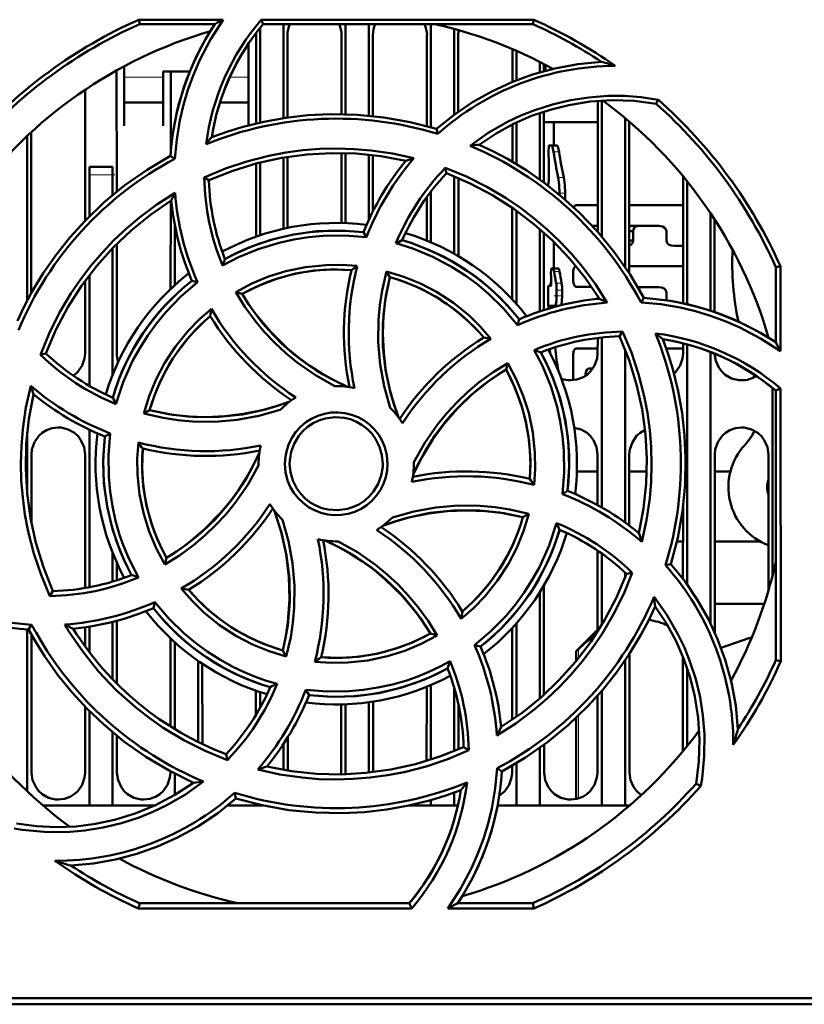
# Model space of a CAD drawing. Extents: x -1358 to 1757, y -1691 to 755.
# Tile 4 of 100: x -88 to -38, y -1556 to -1492. Entities that reach past the tile are written whole.
import ezdxf

# ---------------------------------------------------------------- set-up
doc = ezdxf.new("R2010")
doc.units = 0
doc.linetypes.add('DASHDOT', pattern=[18.5, 12, -3, 0.5, -3])

msp = doc.modelspace()

# ---------------------------------------------------------------- linework, layer by layer
at = {"color": 7, "lineweight": 50}
for p, q in [((-80.422, -1492.304), (-74.992, -1492.304)), ((-80.363, -1492.585), (-80.422, -1492.304)), ((-75.524, -1492.585), (-80.363, -1492.585)), ((-72.541, -1492.304), (-54.996, -1492.304)), ((-72.411, -1492.585), (-72.541, -1492.304)), ((-55.056, -1492.585), (-72.411, -1492.585)), ((-71.109, -1492.585), (-71.109, -1498.642)), ((-67.109, -1492.585), (-67.109, -1498.393)), ((-65.609, -1492.585), (-65.609, -1498.482)), ((-61.609, -1492.585), (-61.609, -1499.228)), ((-54.996, -1492.304), (-55.056, -1492.585)), ((-72.609, -1492.827), (-72.609, -1498.923)), ((-60.109, -1492.899), (-60.109, -1498.417)), ((-73.359, -1496.194), (-73.359, -1493.838)), ((-72.869, -1498.983), (-72.866, -1493.285)), ((-70.852, -1493.285), (-70.849, -1498.604)), ((-67.369, -1498.388), (-67.366, -1493.285)), ((-65.352, -1493.285), (-65.349, -1498.508)), ((-61.869, -1499.157), (-61.866, -1493.285)), ((-59.852, -1493.285), (-59.849, -1498.228)), ((-56.368, -1496.309), (-56.367, -1494.195)), ((-56.109, -1494.306), (-56.109, -1496.204)), ((-54.609, -1495.013), (-54.609, -1495.691)), ((-54.351, -1495.145), (-54.351, -1495.617)), ((-81.851, -1495.567), (-81.847, -1503.38)), ((-81.359, -1495.299), (-81.359, -1496.194)), ((-78.859, -1495.642), (-77.142, -1495.642)), ((-78.859, -1496.194), (-78.859, -1495.642)), ((-78.37, -1500.954), (-78.367, -1495.642)), ((-54.231, -1495.585), (-54.231, -1495.208)), ((-53.871, -1495.493), (-53.871, -1495.4)), ((-81.359, -1496.194), (-81.359, -1499.141)), ((-78.859, -1499.141), (-78.859, -1496.194)), ((-73.359, -1499.104), (-73.359, -1496.194)), ((-83.872, -1505.232), (-83.868, -1496.805)), ((-81.359, -1497.642), (-78.859, -1497.642)), ((-75.199, -1497.642), (-73.359, -1497.642)), ((-50.872, -1505.958), (-50.868, -1497.534)), ((-50.609, -1497.516), (-50.609, -1506.26)), ((-47.111, -1497.719), (-46.98, -1497.451)), ((-54.609, -1498.313), (-54.609, -1502.59)), ((-54.349, -1498.227), (-54.347, -1502.781)), ((-56.109, -1498.923), (-56.109, -1501.604)), ((-50.869, -1498.898), (-54.349, -1498.898)), ((-53.709, -1500.397), (-53.709, -1498.898)), ((-49.109, -1498.636), (-49.109, -1508.222)), ((-48.849, -1498.856), (-48.845, -1508.62)), ((-48.8, -1498.898), (-48.849, -1498.898)), ((-87.349, -1499.548), (-87.344, -1509.896)), ((-81.359, -1499.141), (-81.359, -1499.142)), ((-78.859, -1499.142), (-78.859, -1499.141)), ((-61.175, -1499.657), (-61.246, -1499.334)), ((-56.37, -1501.45), (-56.369, -1499.048)), ((-87.609, -1499.791), (-87.609, -1510.385)), ((-54.002, -1500.398), (-53.85, -1500.397)), ((-53.497, -1500.397), (-53.849, -1500.397)), ((-78.099, -1501.255), (-78.378, -1501.077)), ((-72.609, -1501.493), (-72.609, -1506.18)), ((-71.109, -1501.176), (-71.109, -1505.763)), ((-70.848, -1501.133), (-70.846, -1505.706)), ((-67.372, -1505.389), (-67.37, -1500.887)), ((-67.109, -1500.893), (-67.109, -1505.397)), ((-65.609, -1500.994), (-65.609, -1505.182)), ((-65.348, -1501.024), (-65.347, -1504.635)), ((-83.609, -1502.285), (-83.609, -1501.785)), ((-82.109, -1501.785), (-83.609, -1501.785)), ((-82.109, -1501.785), (-82.109, -1502.285)), ((-72.872, -1506.271), (-72.87, -1501.561)), ((-60.687, -1501.85), (-60.609, -1502.188)), ((-54.028, -1501.608), (-54.025, -1501.669)), ((-83.609, -1504.965), (-83.609, -1502.285)), ((-82.109, -1503.595), (-82.109, -1502.285)), ((-76.203, -1502.46), (-75.909, -1502.644)), ((-60.109, -1502.386), (-60.109, -1507.377)), ((-59.848, -1502.495), (-59.845, -1507.529)), ((-45.374, -1510.561), (-45.371, -1502.393)), ((-45.109, -1502.713), (-45.109, -1510.627)), ((-61.609, -1503.359), (-61.609, -1506.636)), ((-54.059, -1502.88), (-54.045, -1502.879)), ((-54.059, -1502.997), (-54.059, -1502.88)), ((-78.374, -1509.638), (-78.371, -1503.965)), ((-61.872, -1506.526), (-61.871, -1503.71)), ((-53.332, -1503.461), (-53.332, -1503.578)), ((-52.973, -1503.461), (-52.973, -1503.883)), ((-56.374, -1510.313), (-56.371, -1504.408)), ((-56.109, -1504.592), (-56.109, -1510.605)), ((-50.871, -1504.239), (-52.253, -1504.239)), ((-45.371, -1504.239), (-48.847, -1504.239)), ((-43.609, -1504.755), (-43.609, -1511.034)), ((-43.346, -1505.155), (-43.344, -1511.123)), ((-78.109, -1509.392), (-78.109, -1505.49)), ((-54.609, -1505.773), (-54.609, -1511.086)), ((-50.872, -1505.565), (-51.23, -1505.565)), ((-48.847, -1505.913), (-48.592, -1505.913)), ((-46.928, -1505.565), (-48.639, -1505.565)), ((-48.592, -1506.513), (-48.592, -1505.913)), ((-46.454, -1505.913), (-46.454, -1506.513)), ((-65.765, -1506.311), (-65.955, -1505.989)), ((-54.346, -1506.005), (-54.344, -1510.999)), ((-48.846, -1506.513), (-48.592, -1506.513)), ((-82.109, -1515.15), (-82.109, -1507.005)), ((-81.846, -1506.736), (-81.842, -1513.785)), ((-53.709, -1508.33), (-53.709, -1506.601)), ((-45.373, -1506.862), (-45.957, -1506.862)), ((-53.748, -1508.33), (-53.848, -1508.33)), ((-53.394, -1508.33), (-53.748, -1508.33)), ((-53.724, -1508.266), (-53.736, -1508.33)), ((-53.724, -1508.266), (-53.709, -1508.205)), ((-45.373, -1508.164), (-48.845, -1508.164)), ((-39.409, -1508.232), (-39.113, -1508.169)), ((-39.409, -1513.071), (-39.409, -1508.232)), ((-39.113, -1508.169), (-39.108, -1513.641)), ((-83.876, -1513.785), (-83.874, -1509.107)), ((-83.609, -1515.873), (-83.609, -1508.753)), ((-76.637, -1509.207), (-77.002, -1509.112)), ((-64.476, -1508.504), (-64.265, -1508.87)), ((-53.874, -1508.874), (-53.871, -1508.901)), ((-52.446, -1508.515), (-52.446, -1509.15)), ((-53.895, -1509.446), (-54.059, -1509.446)), ((-54.059, -1510.721), (-54.059, -1509.446)), ((-53.518, -1509.71), (-53.518, -1510.084)), ((-53.162, -1510.084), (-53.162, -1509.71)), ((-51.264, -1509.502), (-52.253, -1509.502)), ((-46.928, -1509.511), (-48.295, -1509.511)), ((-74.18, -1509.844), (-73.77, -1509.953)), ((-50.874, -1510.275), (-50.874, -1510.088)), ((-48.084, -1510.504), (-47.9, -1510.216)), ((-46.454, -1509.856), (-46.454, -1510.369)), ((-53.632, -1510.721), (-54.059, -1510.721)), ((-54.033, -1510.721), (-54.042, -1510.906)), ((-53.709, -1510.81), (-53.709, -1510.721)), ((-53.374, -1510.721), (-53.632, -1510.721)), ((-56.03, -1511.96), (-55.935, -1511.592)), ((-50.876, -1513.785), (-50.875, -1512.79)), ((-50.609, -1512.76), (-50.609, -1523.704)), ((-49.468, -1512.686), (-49.278, -1512.382)), ((-39.875, -1512.773), (-39.875, -1512.745)), ((-53.962, -1513.507), (-53.929, -1513.79)), ((-50.876, -1513.479), (-52.253, -1513.479)), ((-49.109, -1513.534), (-49.109, -1524.669)), ((-45.376, -1513.479), (-46.463, -1513.479)), ((-45.376, -1513.785), (-45.375, -1513.132)), ((-45.109, -1513.204), (-45.109, -1528.665)), ((-86.757, -1513.866), (-86.406, -1513.786)), ((-52.446, -1513.829), (-52.446, -1515.511)), ((-43.609, -1513.7), (-43.609, -1531.167)), ((-56.777, -1514.825), (-56.666, -1514.408)), ((-51.186, -1514.763), (-51.414, -1514.763)), ((-51.654, -1515.11), (-51.489, -1515.11)), ((-51.654, -1515.11), (-51.654, -1515.234)), ((-39.609, -1516.019), (-39.609, -1528.054)), ((-39.409, -1516.183), (-39.106, -1516.043)), ((-39.106, -1516.043), (-39.09, -1533.607)), ((-39.409, -1533.539), (-39.409, -1516.183)), ((-80.1, -1517.659), (-79.725, -1517.441)), ((-87.609, -1518.872), (-87.609, -1522.883)), ((-83.609, -1528.837), (-83.609, -1518.694)), ((-82.269, -1518.934), (-82.605, -1519.132)), ((-87.339, -1520.285), (-87.337, -1524.729)), ((-83.883, -1528.886), (-83.879, -1520.285)), ((-50.88, -1523.552), (-50.879, -1520.285)), ((-48.839, -1520.285), (-48.837, -1524.869)), ((-43.339, -1520.285), (-43.334, -1531.755)), ((-39.883, -1529.052), (-39.879, -1520.285)), ((-72.709, -1520.885), (-72.708, -1520.993)), ((-62.709, -1520.885), (-62.71, -1520.778)), ((-50.879, -1521.398), (-52.218, -1521.398)), ((-47.714, -1521.398), (-48.839, -1521.398)), ((-42.332, -1521.398), (-43.339, -1521.398)), ((-53.15, -1522.839), (-52.812, -1522.639)), ((-52.217, -1522.89), (-52.326, -1522.781)), ((-45.382, -1528.296), (-45.38, -1523.671)), ((-55.309, -1524.108), (-55.693, -1524.33)), ((-45.381, -1525.898), (-45.774, -1525.898)), ((-40.396, -1525.898), (-43.337, -1525.898)), ((-82.109, -1528.474), (-82.109, -1526.621)), ((-50.884, -1531.701), (-50.882, -1526.48)), ((-50.609, -1526.67), (-50.609, -1531.261)), ((-81.836, -1527.264), (-81.836, -1528.39)), ((-78.756, -1527.378), (-78.641, -1526.946)), ((-46.509, -1527.426), (-46.158, -1527.348)), ((-49.109, -1527.894), (-49.109, -1528.236)), ((-48.646, -1527.901), (-49.012, -1527.985)), ((-54.335, -1528.721), (-54.332, -1535.756)), ((-86.15, -1529.404), (-85.95, -1529.085)), ((-54.609, -1529.17), (-54.609, -1536)), ((-79.483, -1530.179), (-79.385, -1529.791)), ((-40.145, -1529.898), (-43.335, -1529.898)), ((-87.518, -1531.554), (-87.323, -1531.248)), ((-82.109, -1534.763), (-82.109, -1531.066)), ((-81.834, -1530.995), (-81.833, -1535.044)), ((-56.109, -1531.166), (-56.109, -1537.178)), ((-87.609, -1531.548), (-87.609, -1541.98)), ((-87.334, -1531.89), (-87.33, -1540.785)), ((-83.884, -1532.647), (-83.884, -1531.415)), ((-83.609, -1533.016), (-83.609, -1531.373)), ((-61.209, -1531.936), (-61.648, -1531.817)), ((-56.387, -1537.372), (-56.384, -1531.468)), ((-52.269, -1532.958), (-50.884, -1531.573)), ((-78.387, -1537.796), (-78.384, -1532.124)), ((-78.109, -1537.968), (-78.109, -1532.379)), ((-58.806, -1532.56), (-58.415, -1532.659)), ((-71.153, -1532.901), (-70.926, -1533.297)), ((-52.269, -1532.958), (-52.117, -1532.816)), ((-52.269, -1532.958), (-52.269, -1533.597)), ((-48.833, -1533.135), (-48.83, -1540.785)), ((-76.609, -1533.576), (-76.609, -1538.795)), ((-76.333, -1533.765), (-76.331, -1538.93)), ((-49.109, -1533.549), (-49.109, -1542.885)), ((-45.388, -1539.399), (-45.385, -1533.317)), ((-39.09, -1533.607), (-39.409, -1533.539)), ((-45.109, -1534.067), (-45.109, -1539.058)), ((-72.886, -1537.064), (-72.886, -1535.496)), ((-72.609, -1535.591), (-72.609, -1536.586)), ((-69.671, -1535.433), (-69.463, -1535.782)), ((-61.888, -1540.021), (-61.886, -1535.25)), ((-61.609, -1535.135), (-61.609, -1539.934)), ((-60.109, -1535.322), (-60.109, -1539.385)), ((-50.609, -1535.509), (-50.609, -1542.885)), ((-65.609, -1536.243), (-65.609, -1540.775)), ((-65.332, -1536.202), (-65.33, -1540.744)), ((-50.888, -1540.785), (-50.886, -1535.826)), ((-83.888, -1540.785), (-83.886, -1536.525)), ((-83.609, -1542.885), (-83.609, -1536.806)), ((-67.388, -1540.785), (-67.386, -1536.382)), ((-67.109, -1536.374), (-67.109, -1540.877)), ((-59.832, -1536.415), (-59.831, -1539.268)), ((-52.269, -1537.252), (-52.269, -1542.472)), ((-82.109, -1542.885), (-82.109, -1538.174)), ((-81.831, -1538.402), (-81.83, -1540.785)), ((-70.831, -1538.494), (-70.83, -1540.641)), ((-71.109, -1538.929), (-71.109, -1540.595)), ((-59.181, -1539.333), (-59.51, -1539.126)), ((-54.609, -1539.181), (-54.609, -1542.885)), ((-54.331, -1538.979), (-54.33, -1540.785)), ((-74.721, -1539.961), (-74.808, -1539.582)), ((-56.109, -1540.165), (-56.109, -1542.885)), ((-78.388, -1540.785), (-78.388, -1540.69)), ((-67.392, -1540.884), (-67.388, -1540.785)), ((-57.354, -1540.494), (-57.04, -1540.695)), ((-56.388, -1540.785), (-56.388, -1540.33)), ((-78.109, -1542.212), (-78.109, -1540.838)), ((-74.172, -1542.437), (-74.253, -1542.071)), ((-60.109, -1542.063), (-60.109, -1542.885)), ((-44.542, -1541.484), (-44.237, -1541.632)), ((-74.193, -1542.455), (-74.149, -1542.444)), ((-61.609, -1542.544), (-61.609, -1542.885)), ((-83.609, -1542.885), (-86.604, -1542.885)), ((-82.109, -1542.885), (-83.609, -1542.885)), ((-79.389, -1542.885), (-82.109, -1542.885)), ((-72.609, -1542.885), (-74.704, -1542.885)), ((-72.609, -1542.846), (-72.609, -1542.885)), ((-72.431, -1542.885), (-72.609, -1542.885)), ((-61.609, -1542.885), (-62.983, -1542.885)), ((-60.109, -1542.885), (-61.609, -1542.885)), ((-59.878, -1542.885), (-60.109, -1542.885)), ((-56.109, -1542.885), (-57.323, -1542.885)), ((-54.609, -1542.885), (-56.109, -1542.885)), ((-50.609, -1542.885), (-54.609, -1542.885)), ((-49.109, -1542.885), (-50.609, -1542.885)), ((-48.815, -1542.885), (-49.109, -1542.885)), ((-80.434, -1549.519), (-80.363, -1549.185)), ((-62.852, -1549.519), (-80.434, -1549.519)), ((-80.363, -1549.185), (-63.007, -1549.185)), ((-63.007, -1549.185), (-62.852, -1549.519)), ((-54.985, -1549.519), (-60.528, -1549.519)), ((-59.894, -1549.185), (-55.056, -1549.185)), ((-55.056, -1549.185), (-54.985, -1549.519)), ((-139.506, -1555.285), (-19.912, -1555.285)), ((103.268, -1555.685), (-149.686, -1555.685))]:
    msp.add_line(p, q, dxfattribs=at)
at = {"color": 7, "lineweight": 18}
for p, q in [((-78.859, -1496.012), (-81.359, -1496.012)), ((-73.359, -1496.012), (-74.568, -1496.012)), ((-53.361, -1500.811), (-53.715, -1500.811)), ((-83.609, -1502.285), (-82.109, -1502.285)), ((-53.063, -1502.46), (-53.421, -1502.46)), ((-52.973, -1503.461), (-53.332, -1503.461)), ((-53.709, -1508.266), (-53.724, -1508.266)), ((-53.325, -1508.517), (-53.68, -1508.517)), ((-53.197, -1509.259), (-53.553, -1509.259)), ((-53.162, -1509.71), (-53.518, -1509.71)), ((-53.162, -1510.084), (-53.518, -1510.084)), ((-52.117, -1532.816), (-52.117, -1533.41)), ((-52.117, -1537.107), (-52.117, -1542.435))]:
    msp.add_line(p, q, dxfattribs=at)
at = {"color": 7, "linetype": 'DASHDOT', "lineweight": 18, "ltscale": 0.001217}
msp.add_line((-53.998, -1501.107), (-54.046, -1501.107), dxfattribs=at)
at = {"color": 7, "linetype": 'DASHDOT', "lineweight": 18, "ltscale": 0.045015}
msp.add_line((-81.959, -1502.285), (-83.76, -1502.285), dxfattribs=at)
at = {"color": 7, "linetype": 'DASHDOT', "lineweight": 18, "ltscale": 0.000945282}
msp.add_line((-54.048, -1502.171), (-54.01, -1502.171), dxfattribs=at)
at = {"color": 7, "linetype": 'DASHDOT', "lineweight": 18, "ltscale": 0.014123}
msp.add_line((-52.904, -1503.463), (-53.469, -1503.463), dxfattribs=at)
at = {"color": 7, "linetype": 'DASHDOT', "lineweight": 18, "ltscale": 0.001138}
msp.add_line((-53.844, -1508.649), (-53.89, -1508.649), dxfattribs=at)
at = {"color": 7, "linetype": 'DASHDOT', "lineweight": 18, "ltscale": 0.001073}
msp.add_line((-53.898, -1509.127), (-53.856, -1509.127), dxfattribs=at)
at = {"color": 7, "linetype": 'DASHDOT', "lineweight": 18, "ltscale": 0.01175}
msp.add_line((-53.123, -1509.71), (-53.593, -1509.71), dxfattribs=at)
at = {"color": 7, "linetype": 'DASHDOT', "lineweight": 18, "ltscale": 0.014227}
msp.add_line((-53.11, -1510.084), (-53.68, -1510.084), dxfattribs=at)
at = {"color": 7, "lineweight": 50}
for points in [[(-74.992, -1492.304), (-75.809, -1493.581), (-76.508, -1494.923), (-76.912, -1495.861), (-77.261, -1496.823), (-77.55, -1497.794), (-77.781, -1498.778), (-77.985, -1500.009), (-78.099, -1501.255)], [(-61.246, -1499.334), (-60.116, -1498.422), (-58.931, -1497.617), (-57.695, -1496.919), (-56.408, -1496.325), (-55.074, -1495.834), (-53.63, -1495.435), (-52.146, -1495.162), (-50.628, -1495.016)], [(-59.088, -1500.417), (-57.919, -1499.594), (-56.685, -1498.889), (-55.816, -1498.479), (-54.922, -1498.123), (-53.783, -1497.759), (-52.62, -1497.485), (-51.438, -1497.303), (-50.247, -1497.214), (-49.156, -1497.214), (-48.067, -1497.294), (-46.98, -1497.452)], [(-47.111, -1497.719), (-48.536, -1497.536), (-49.952, -1497.49), (-51.351, -1497.58), (-52.727, -1497.799), (-53.942, -1498.101), (-55.127, -1498.502), (-56.285, -1499.007), (-57.421, -1499.625), (-58.515, -1500.35)], [(-61.246, -1499.334), (-62.945, -1498.895), (-64.656, -1498.592), (-66.373, -1498.424), (-68.092, -1498.389), (-69.53, -1498.459), (-70.959, -1498.62), (-72.38, -1498.873), (-73.793, -1499.222), (-74.765, -1499.52), (-75.729, -1499.864)], [(-76.205, -1502.46), (-74.848, -1501.892), (-73.461, -1501.426), (-72.047, -1501.064), (-70.962, -1500.859), (-69.866, -1500.713), (-68.758, -1500.625), (-67.648, -1500.597), (-66.553, -1500.628), (-65.463, -1500.719), (-64.084, -1500.921), (-62.715, -1501.22)], [(-47.9, -1510.216), (-48.79, -1508.704), (-49.786, -1507.28), (-50.881, -1505.948), (-52.072, -1504.708), (-53.138, -1503.74), (-54.263, -1502.844), (-55.446, -1502.018), (-56.692, -1501.266), (-57.59, -1500.789), (-58.515, -1500.35)], [(-54.002, -1500.398), (-54.005, -1500.4), (-54.006, -1500.402), (-54.01, -1500.411), (-54.023, -1500.509), (-54.033, -1500.757), (-54.028, -1501.608)], [(-53.715, -1500.811), (-53.785, -1500.492), (-53.824, -1500.413), (-53.841, -1500.399), (-53.85, -1500.397)], [(-53.361, -1500.811), (-53.432, -1500.493), (-53.471, -1500.413), (-53.489, -1500.399), (-53.497, -1500.397)], [(-78.378, -1501.076), (-79.89, -1501.967), (-81.314, -1502.962), (-82.647, -1504.058), (-83.887, -1505.248), (-84.854, -1506.315), (-85.751, -1507.439), (-86.576, -1508.623), (-87.328, -1509.868), (-87.805, -1510.767), (-88.244, -1511.691)], [(-75.91, -1502.644), (-74.373, -1502.027), (-72.808, -1501.544), (-71.219, -1501.195), (-69.611, -1500.976), (-68.024, -1500.887), (-66.429, -1500.925), (-64.832, -1501.092), (-63.238, -1501.392)], [(-60.687, -1501.849), (-59.326, -1502.406), (-58.016, -1503.057), (-56.76, -1503.8), (-55.846, -1504.422), (-54.967, -1505.094), (-54.121, -1505.814), (-53.316, -1506.578), (-52.564, -1507.373), (-51.857, -1508.208), (-51.019, -1509.333), (-50.257, -1510.52)], [(-54.025, -1501.669), (-54.022, -1502.582), (-54.04, -1502.862), (-54.043, -1502.877), (-54.044, -1502.879), (-54.045, -1502.879)], [(-60.61, -1502.188), (-59.087, -1502.838), (-57.639, -1503.604), (-56.268, -1504.48), (-54.976, -1505.462), (-53.791, -1506.522), (-52.69, -1507.676), (-51.679, -1508.924), (-50.763, -1510.263)], [(-53.332, -1503.461), (-53.355, -1502.93), (-53.421, -1502.46)], [(-52.973, -1503.461), (-52.996, -1502.93), (-53.063, -1502.46)], [(-86.758, -1513.867), (-86.199, -1512.505), (-85.547, -1511.194), (-84.802, -1509.938), (-84.18, -1509.026), (-83.509, -1508.149), (-82.787, -1507.303), (-82.022, -1506.498), (-81.225, -1505.746), (-80.389, -1505.039), (-79.266, -1504.204), (-78.08, -1503.445)], [(-86.407, -1513.786), (-85.756, -1512.263), (-84.991, -1510.815), (-84.115, -1509.445), (-83.132, -1508.153), (-82.073, -1506.967), (-80.919, -1505.866), (-79.67, -1504.855), (-78.331, -1503.94)], [(-52.253, -1504.239), (-52.301, -1504.25), (-52.386, -1504.332), (-52.412, -1504.386)], [(-65.955, -1505.989), (-67.475, -1505.882), (-68.982, -1505.926), (-70.467, -1506.124), (-71.923, -1506.475), (-73.343, -1506.977), (-74.117, -1507.321), (-74.876, -1507.709)], [(-48.592, -1505.913), (-48.564, -1505.782), (-48.498, -1505.682), (-48.41, -1505.615), (-48.213, -1505.565)], [(-46.928, -1505.565), (-46.692, -1505.613), (-46.535, -1505.72), (-46.478, -1505.808), (-46.454, -1505.913)], [(-65.765, -1506.311), (-67.162, -1506.195), (-68.56, -1506.215), (-69.505, -1506.304), (-70.447, -1506.453), (-71.388, -1506.661), (-72.728, -1507.07), (-74.012, -1507.601), (-75.025, -1508.131)], [(-46.454, -1506.513), (-46.43, -1506.62), (-46.37, -1506.708), (-46.264, -1506.789), (-46.143, -1506.837), (-45.957, -1506.862)], [(-56.03, -1511.96), (-56.932, -1510.893), (-57.931, -1509.919), (-58.662, -1509.313), (-59.433, -1508.752), (-60.245, -1508.233), (-61.483, -1507.572), (-62.769, -1507.037), (-63.862, -1506.693)], [(-74.18, -1509.844), (-73.138, -1509.294), (-72.062, -1508.844), (-70.954, -1508.497), (-69.682, -1508.231), (-68.389, -1508.099), (-67.376, -1508.088), (-66.359, -1508.159)], [(-66.73, -1508.424), (-67.945, -1508.384), (-69.147, -1508.459), (-70.329, -1508.651), (-71.487, -1508.96), (-72.614, -1509.384), (-73.77, -1509.953)], [(-53.848, -1508.33), (-53.851, -1508.331), (-53.853, -1508.332), (-53.856, -1508.338), (-53.862, -1508.352), (-53.87, -1508.397), (-53.884, -1508.631), (-53.874, -1508.874)], [(-53.68, -1508.517), (-53.714, -1508.373), (-53.734, -1508.337), (-53.743, -1508.331), (-53.748, -1508.33)], [(-53.325, -1508.517), (-53.36, -1508.373), (-53.38, -1508.337), (-53.389, -1508.331), (-53.394, -1508.33)], [(-52.273, -1508.166), (-52.324, -1508.188), (-52.408, -1508.304), (-52.446, -1508.515)], [(-64.245, -1517.279), (-64.63, -1515.899), (-64.881, -1514.495), (-65, -1513.065), (-64.984, -1511.629), (-64.899, -1510.677), (-64.755, -1509.732), (-64.476, -1508.504)], [(-64.265, -1508.869), (-64.562, -1510.364), (-64.709, -1511.864), (-64.701, -1513.362), (-64.536, -1514.851), (-64.217, -1516.323), (-63.981, -1517.113), (-63.702, -1517.894)], [(-64.264, -1508.87), (-64.515, -1510.085), (-64.661, -1511.302), (-64.707, -1512.516), (-64.656, -1513.72), (-64.508, -1514.923), (-64.262, -1516.12), (-64.011, -1517.014), (-63.702, -1517.894)], [(-64.476, -1508.504), (-63.353, -1508.848), (-62.277, -1509.289), (-61.25, -1509.825), (-60.162, -1510.536), (-59.152, -1511.356), (-58.424, -1512.069), (-57.75, -1512.843)], [(-53.871, -1508.901), (-53.873, -1509.369), (-53.884, -1509.43), (-53.889, -1509.44), (-53.891, -1509.444), (-53.894, -1509.446), (-53.895, -1509.446)], [(-76.637, -1509.207), (-77.707, -1510.116), (-78.684, -1511.122), (-79.289, -1511.854), (-79.849, -1512.626), (-80.367, -1513.439), (-80.822, -1514.264), (-81.433, -1515.631), (-81.896, -1517.051)], [(-52.446, -1509.15), (-52.421, -1509.325), (-52.351, -1509.454), (-52.306, -1509.488), (-52.253, -1509.502)], [(-46.454, -1509.856), (-46.506, -1509.701), (-46.603, -1509.607), (-46.763, -1509.535), (-46.928, -1509.511)], [(-67.806, -1515.886), (-69.052, -1515.184), (-70.222, -1514.37), (-70.961, -1513.764), (-71.662, -1513.112), (-72.324, -1512.416), (-72.941, -1511.68), (-73.593, -1510.787), (-74.18, -1509.844)], [(-73.769, -1509.953), (-73.353, -1510.606), (-72.908, -1511.233), (-71.932, -1512.403), (-70.847, -1513.462), (-70.147, -1514.043), (-69.41, -1514.584), (-68.635, -1515.083), (-67.827, -1515.535), (-66.991, -1515.937)], [(-53.632, -1510.721), (-53.625, -1510.72), (-53.61, -1510.708), (-53.596, -1510.685), (-53.569, -1510.609), (-53.531, -1510.372), (-53.518, -1510.084)], [(-53.242, -1510.688), (-53.215, -1510.616), (-53.177, -1510.393), (-53.162, -1510.084)], [(-80.1, -1517.659), (-79.752, -1516.529), (-79.307, -1515.448), (-78.769, -1514.418), (-78.058, -1513.332), (-77.239, -1512.325), (-76.526, -1511.598), (-75.753, -1510.927)], [(-39.108, -1513.641), (-40.381, -1512.819), (-41.72, -1512.116), (-42.656, -1511.71), (-43.616, -1511.358), (-44.585, -1511.066), (-45.568, -1510.831), (-46.818, -1510.621), (-48.084, -1510.504)], [(-49.468, -1512.685), (-48.851, -1514.221), (-48.368, -1515.786), (-48.019, -1517.375), (-47.8, -1518.983), (-47.711, -1520.57), (-47.748, -1522.165), (-47.916, -1523.762), (-48.215, -1525.356)], [(-49.278, -1512.38), (-48.708, -1513.735), (-48.241, -1515.121), (-47.877, -1516.533), (-47.67, -1517.62), (-47.521, -1518.717), (-47.431, -1519.824), (-47.401, -1520.932), (-47.431, -1522.026), (-47.52, -1523.116), (-47.726, -1524.523), (-48.031, -1525.921)], [(-46.158, -1527.348), (-45.718, -1525.65), (-45.415, -1523.939), (-45.248, -1522.222), (-45.213, -1520.503), (-45.283, -1519.065), (-45.443, -1517.635), (-45.697, -1516.215), (-46.046, -1514.802), (-46.344, -1513.829), (-46.687, -1512.865)], [(-52.253, -1513.479), (-52.309, -1513.494), (-52.344, -1513.52), (-52.403, -1513.606), (-52.446, -1513.829)], [(-84.637, -1515.223), (-84.35, -1514.975), (-84.074, -1514.568), (-83.912, -1514.109), (-83.876, -1513.785)], [(-53.15, -1522.839), (-53.032, -1521.452), (-53.048, -1520.059), (-53.136, -1519.115), (-53.284, -1518.173), (-53.491, -1517.231), (-53.898, -1515.885), (-54.429, -1514.594), (-54.962, -1513.567)], [(-52.812, -1522.639), (-52.706, -1521.119), (-52.75, -1519.613), (-52.947, -1518.128), (-53.299, -1516.672), (-53.801, -1515.252), (-54.145, -1514.478), (-54.532, -1513.718)], [(-52.609, -1515.518), (-52.217, -1515.474), (-51.845, -1515.343), (-51.58, -1515.183), (-51.35, -1514.975), (-51.074, -1514.568), (-50.912, -1514.109), (-50.876, -1513.785)], [(-45.967, -1515.09), (-45.85, -1514.975), (-45.574, -1514.568), (-45.412, -1514.109), (-45.376, -1513.785)], [(-43.342, -1513.807), (-43.267, -1514.261), (-43.074, -1514.696), (-42.89, -1514.95), (-42.663, -1515.164), (-42.249, -1515.397), (-41.787, -1515.509), (-41.609, -1515.518)], [(-62.71, -1520.778), (-62.006, -1519.532), (-61.191, -1518.362), (-60.584, -1517.623), (-59.931, -1516.922), (-59.233, -1516.26), (-58.497, -1515.643), (-57.606, -1514.994), (-56.666, -1514.408)], [(-56.666, -1514.408), (-56.115, -1515.442), (-55.665, -1516.513), (-55.317, -1517.616), (-55.049, -1518.887), (-54.914, -1520.182), (-54.902, -1521.213), (-54.973, -1522.251)], [(-51.654, -1515.11), (-51.621, -1514.933), (-51.559, -1514.832), (-51.479, -1514.776), (-51.414, -1514.763)], [(-62.761, -1521.604), (-62.186, -1520.444), (-61.516, -1519.345), (-60.759, -1518.31), (-59.918, -1517.345), (-58.997, -1516.455), (-57.928, -1515.591), (-56.776, -1514.825)], [(-55.248, -1521.865), (-55.208, -1520.649), (-55.283, -1519.447), (-55.475, -1518.265), (-55.784, -1517.108), (-56.207, -1515.981), (-56.777, -1514.824)], [(-86.15, -1529.407), (-86.719, -1528.048), (-87.186, -1526.659), (-87.548, -1525.244), (-87.753, -1524.161), (-87.9, -1523.066), (-87.988, -1521.958), (-88.016, -1520.847), (-87.985, -1519.751), (-87.894, -1518.66), (-87.688, -1517.258), (-87.382, -1515.866)], [(-85.95, -1529.086), (-86.567, -1527.55), (-87.05, -1525.985), (-87.399, -1524.396), (-87.618, -1522.788), (-87.708, -1521.2), (-87.67, -1519.606), (-87.502, -1518.009), (-87.203, -1516.414)], [(-79.725, -1517.441), (-78.231, -1517.739), (-76.731, -1517.885), (-75.233, -1517.877), (-73.744, -1517.713), (-72.271, -1517.394), (-71.482, -1517.158), (-70.7, -1516.879)], [(-79.725, -1517.44), (-78.509, -1517.691), (-77.292, -1517.837), (-76.078, -1517.883), (-74.874, -1517.832), (-73.672, -1517.684), (-72.474, -1517.438), (-71.581, -1517.187), (-70.7, -1516.879)], [(-71.315, -1517.421), (-72.695, -1517.808), (-74.098, -1518.061), (-75.527, -1518.181), (-76.962, -1518.166), (-77.914, -1518.083), (-78.86, -1517.94), (-80.1, -1517.659)], [(-71.016, -1520.885), (-70.988, -1520.443), (-70.902, -1520.013), (-70.757, -1519.6), (-70.556, -1519.206), (-70.302, -1518.835), (-70.002, -1518.502), (-69.671, -1518.221), (-69.302, -1517.987), (-68.893, -1517.8), (-68.462, -1517.667), (-68.028, -1517.594), (-67.591, -1517.58), (-67.156, -1517.626), (-66.719, -1517.733), (-66.298, -1517.896), (-65.914, -1518.107), (-65.565, -1518.366), (-65.25, -1518.676), (-64.976, -1519.026), (-64.747, -1519.417), (-64.576, -1519.82), (-64.444, -1520.342), (-64.402, -1520.885)], [(-64.709, -1520.885), (-64.764, -1520.34), (-64.923, -1519.797), (-65.179, -1519.284), (-65.418, -1518.95), (-65.704, -1518.654), (-66.038, -1518.396), (-66.401, -1518.187), (-66.791, -1518.029), (-67.19, -1517.929), (-67.811, -1517.887), (-68.428, -1517.972), (-68.821, -1518.099), (-69.201, -1518.284), (-69.556, -1518.522), (-69.858, -1518.792), (-70.117, -1519.102), (-70.409, -1519.598), (-70.605, -1520.132), (-70.701, -1520.679), (-70.709, -1520.885)], [(-85.609, -1518.554), (-86.001, -1518.599), (-86.373, -1518.73), (-86.637, -1518.89), (-86.867, -1519.098), (-87.143, -1519.505), (-87.304, -1519.964), (-87.339, -1520.285)], [(-83.879, -1520.285), (-83.95, -1519.821), (-84.146, -1519.375), (-84.33, -1519.121), (-84.557, -1518.908), (-84.971, -1518.674), (-85.432, -1518.563), (-85.609, -1518.554)], [(-50.879, -1520.285), (-50.95, -1519.821), (-51.146, -1519.375), (-51.33, -1519.121), (-51.557, -1518.908), (-51.948, -1518.684), (-52.383, -1518.569)], [(-41.609, -1518.554), (-42.001, -1518.599), (-42.373, -1518.73), (-42.637, -1518.89), (-42.867, -1519.098), (-43.143, -1519.505), (-43.304, -1519.964), (-43.339, -1520.285)], [(-39.879, -1520.285), (-39.95, -1519.821), (-40.146, -1519.375), (-40.33, -1519.121), (-40.557, -1518.908), (-40.971, -1518.674), (-41.432, -1518.563), (-41.609, -1518.554)], [(-82.606, -1519.132), (-82.712, -1520.652), (-82.668, -1522.158), (-82.471, -1523.643), (-82.12, -1525.099), (-81.617, -1526.519), (-81.274, -1527.293), (-80.886, -1528.053)], [(-82.269, -1518.934), (-82.385, -1520.337), (-82.364, -1521.74), (-82.275, -1522.685), (-82.126, -1523.626), (-81.918, -1524.565), (-81.657, -1525.469), (-81.406, -1526.18), (-81.119, -1526.874), (-80.796, -1527.551), (-80.437, -1528.21)], [(-47.828, -1518.708), (-48.137, -1518.89), (-48.367, -1519.098), (-48.643, -1519.505), (-48.804, -1519.964), (-48.839, -1520.285)], [(-78.756, -1527.378), (-79.309, -1526.329), (-79.76, -1525.247), (-80.109, -1524.135), (-80.375, -1522.862), (-80.509, -1521.57), (-80.519, -1520.547), (-80.446, -1519.521)], [(-80.17, -1519.906), (-80.21, -1521.122), (-80.135, -1522.323), (-79.943, -1523.506), (-79.634, -1524.663), (-79.211, -1525.79), (-78.641, -1526.946)], [(-78.642, -1526.946), (-77.988, -1526.53), (-77.361, -1526.084), (-76.192, -1525.109), (-75.132, -1524.023), (-74.551, -1523.323), (-74.01, -1522.586), (-73.512, -1521.811), (-73.059, -1521.003), (-72.657, -1520.167)], [(-72.708, -1520.993), (-73.41, -1522.239), (-74.223, -1523.41), (-74.829, -1524.15), (-75.48, -1524.852), (-76.177, -1525.515), (-76.912, -1526.133), (-77.809, -1526.788), (-78.756, -1527.378)], [(-64.402, -1520.885), (-64.429, -1521.328), (-64.514, -1521.758), (-64.659, -1522.172), (-64.859, -1522.565), (-65.113, -1522.937), (-65.411, -1523.271), (-65.743, -1523.552), (-66.111, -1523.787), (-66.52, -1523.974), (-66.95, -1524.108), (-67.384, -1524.182), (-67.821, -1524.197), (-68.256, -1524.152), (-68.693, -1524.046), (-69.114, -1523.883), (-69.499, -1523.673), (-69.848, -1523.415), (-70.164, -1523.106), (-70.438, -1522.756), (-70.669, -1522.365), (-70.84, -1521.963), (-70.974, -1521.435), (-71.016, -1520.885)], [(-70.709, -1520.885), (-70.654, -1521.431), (-70.495, -1521.973), (-70.239, -1522.487), (-70, -1522.82), (-69.714, -1523.117), (-69.38, -1523.375), (-69.017, -1523.584), (-68.628, -1523.742), (-68.228, -1523.841), (-67.607, -1523.884), (-66.99, -1523.799), (-66.597, -1523.672), (-66.217, -1523.486), (-65.862, -1523.249), (-65.56, -1522.979), (-65.301, -1522.669), (-65.009, -1522.173), (-64.813, -1521.639), (-64.717, -1521.092), (-64.709, -1520.885)], [(-64.093, -1524.339), (-62.712, -1523.954), (-61.307, -1523.703), (-59.875, -1523.585), (-58.438, -1523.6), (-57.486, -1523.685), (-56.539, -1523.829), (-55.309, -1524.108)], [(-71.716, -1523.876), (-71.235, -1525.322), (-70.903, -1526.792), (-70.725, -1528.28), (-70.704, -1529.778), (-70.837, -1531.278), (-70.974, -1532.091), (-71.153, -1532.901)], [(-71.716, -1523.876), (-71.253, -1525.28), (-70.933, -1526.713), (-70.754, -1528.165), (-70.715, -1529.626), (-70.819, -1531.088), (-70.958, -1531.998), (-71.154, -1532.901)], [(-55.693, -1524.33), (-57.187, -1524.032), (-58.687, -1523.885), (-60.186, -1523.894), (-61.675, -1524.058), (-63.147, -1524.377), (-63.937, -1524.613), (-64.718, -1524.892)], [(-55.693, -1524.33), (-56.909, -1524.08), (-58.126, -1523.933), (-59.34, -1523.888), (-60.544, -1523.939), (-61.747, -1524.087), (-62.944, -1524.333), (-63.838, -1524.584), (-64.718, -1524.892)], [(-55.309, -1524.108), (-55.648, -1525.226), (-56.085, -1526.299), (-56.618, -1527.325), (-57.327, -1528.414), (-58.147, -1529.427), (-58.877, -1530.175), (-59.672, -1530.869)], [(-71.163, -1524.501), (-70.777, -1525.882), (-70.523, -1527.286), (-70.404, -1528.717), (-70.418, -1530.154), (-70.501, -1531.106), (-70.644, -1532.052), (-70.926, -1533.297)], [(-58.806, -1532.56), (-57.746, -1531.667), (-56.776, -1530.674), (-56.17, -1529.946), (-55.608, -1529.176), (-55.088, -1528.363), (-54.628, -1527.536), (-54.004, -1526.152), (-53.529, -1524.709)], [(-61.649, -1531.818), (-62.065, -1531.164), (-62.51, -1530.537), (-63.486, -1529.368), (-64.571, -1528.308), (-65.271, -1527.727), (-66.009, -1527.187), (-66.784, -1526.688), (-67.591, -1526.236), (-68.427, -1525.833)], [(-67.592, -1525.884), (-66.345, -1526.587), (-65.174, -1527.402), (-64.434, -1528.009), (-63.732, -1528.662), (-63.069, -1529.359), (-62.451, -1530.095), (-61.798, -1530.991), (-61.209, -1531.936)], [(-46.158, -1527.348), (-45.245, -1528.479), (-44.441, -1529.664), (-43.743, -1530.9), (-43.149, -1532.187), (-42.658, -1533.521), (-42.259, -1534.965), (-41.985, -1536.448), (-41.84, -1537.966)], [(-96.323, -1528.104), (-95.05, -1528.926), (-93.712, -1529.63), (-92.776, -1530.037), (-91.816, -1530.39), (-90.846, -1530.683), (-89.862, -1530.918), (-88.601, -1531.131), (-87.323, -1531.248)], [(-48.645, -1527.901), (-49.2, -1529.262), (-49.849, -1530.572), (-50.59, -1531.828), (-51.211, -1532.744), (-51.883, -1533.626), (-52.6, -1534.472), (-53.363, -1535.277), (-54.156, -1536.03), (-54.99, -1536.737), (-56.145, -1537.599), (-57.366, -1538.38)], [(-49.012, -1527.985), (-49.662, -1529.507), (-50.427, -1530.956), (-51.304, -1532.326), (-52.286, -1533.618), (-53.345, -1534.804), (-54.5, -1535.905), (-55.748, -1536.915), (-57.087, -1537.831)], [(-70.926, -1533.297), (-72.039, -1532.959), (-73.109, -1532.522), (-74.133, -1531.989), (-75.224, -1531.278), (-76.241, -1530.454), (-76.993, -1529.721), (-77.69, -1528.923)], [(-79.385, -1529.791), (-78.497, -1530.846), (-77.509, -1531.812), (-76.782, -1532.414), (-76.015, -1532.974), (-75.203, -1533.492), (-74.375, -1533.951), (-73.684, -1534.284), (-72.978, -1534.579), (-72.256, -1534.837), (-71.519, -1535.058)], [(-47.247, -1529.454), (-46.419, -1530.62), (-45.708, -1531.851), (-45.294, -1532.719), (-44.934, -1533.612), (-44.564, -1534.751), (-44.285, -1535.914), (-44.097, -1537.095), (-44.002, -1538.287), (-44.012, -1539.717), (-44.157, -1541.144), (-44.238, -1541.632)], [(-57.04, -1540.695), (-55.528, -1539.804), (-54.104, -1538.809), (-52.771, -1537.713), (-51.531, -1536.523), (-50.564, -1535.456), (-49.667, -1534.332), (-48.842, -1533.148), (-48.09, -1531.902), (-47.613, -1531.004), (-47.174, -1530.079)], [(-44.542, -1541.484), (-44.36, -1540.058), (-44.314, -1538.643), (-44.404, -1537.244), (-44.623, -1535.867), (-44.925, -1534.652), (-45.326, -1533.467), (-45.831, -1532.31), (-46.449, -1531.173), (-47.174, -1530.079)], [(-76.903, -1541.42), (-78.476, -1540.643), (-79.969, -1539.754), (-81.378, -1538.759), (-82.702, -1537.662), (-83.744, -1536.669), (-84.721, -1535.614), (-85.63, -1534.494), (-86.472, -1533.306), (-87.013, -1532.445), (-87.518, -1531.555)], [(-84.963, -1531.619), (-84.038, -1532.985), (-83.01, -1534.263), (-81.871, -1535.461), (-80.638, -1536.564), (-79.762, -1537.248), (-78.852, -1537.883), (-77.534, -1538.679), (-76.157, -1539.373), (-74.722, -1539.962)], [(-68.688, -1533.347), (-67.473, -1533.387), (-66.271, -1533.312), (-65.089, -1533.12), (-63.932, -1532.811), (-62.805, -1532.387), (-61.648, -1531.817)], [(-61.209, -1531.936), (-62.237, -1532.486), (-63.302, -1532.935), (-64.402, -1533.283), (-65.673, -1533.552), (-66.971, -1533.689), (-68.026, -1533.703), (-69.088, -1533.63)], [(-69.671, -1535.433), (-68.294, -1535.551), (-66.909, -1535.534), (-65.966, -1535.447), (-65.025, -1535.299), (-64.082, -1535.091), (-63.171, -1534.831), (-62.45, -1534.579), (-61.745, -1534.291), (-61.056, -1533.965), (-60.383, -1533.604)], [(-69.463, -1535.782), (-67.943, -1535.889), (-66.436, -1535.844), (-64.951, -1535.647), (-63.495, -1535.296), (-62.076, -1534.794), (-61.301, -1534.45), (-60.542, -1534.062)], [(-59.179, -1539.332), (-60.533, -1539.902), (-61.918, -1540.37), (-63.33, -1540.734), (-64.418, -1540.942), (-65.517, -1541.091), (-66.622, -1541.181), (-67.73, -1541.212), (-68.823, -1541.182), (-69.913, -1541.094), (-71.346, -1540.884), (-72.769, -1540.571)], [(-59.508, -1539.126), (-61.045, -1539.743), (-62.61, -1540.226), (-64.199, -1540.576), (-65.807, -1540.795), (-67.394, -1540.884), (-68.989, -1540.846), (-70.586, -1540.678), (-72.18, -1540.379)], [(-87.33, -1540.785), (-87.258, -1541.249), (-87.062, -1541.693), (-86.878, -1541.945), (-86.651, -1542.157), (-86.238, -1542.388), (-85.777, -1542.497), (-85.609, -1542.505)], [(-85.609, -1542.505), (-85.214, -1542.46), (-84.839, -1542.326), (-84.577, -1542.165), (-84.349, -1541.955), (-84.077, -1541.547), (-83.92, -1541.088), (-83.888, -1540.785)], [(-81.83, -1540.785), (-81.758, -1541.249), (-81.562, -1541.693), (-81.378, -1541.945), (-81.151, -1542.157), (-80.738, -1542.388), (-80.277, -1542.497), (-80.109, -1542.505)], [(-80.109, -1542.505), (-79.714, -1542.46), (-79.339, -1542.326), (-79.077, -1542.165), (-78.849, -1541.955), (-78.577, -1541.547), (-78.42, -1541.088), (-78.388, -1540.785)], [(-60.528, -1549.519), (-59.702, -1548.25), (-58.995, -1546.915), (-58.585, -1545.981), (-58.229, -1545.023), (-57.933, -1544.054), (-57.695, -1543.072), (-57.475, -1541.792), (-57.354, -1540.494)], [(-57.209, -1542.255), (-56.849, -1541.955), (-56.577, -1541.547), (-56.42, -1541.088), (-56.388, -1540.785)], [(-54.33, -1540.785), (-54.258, -1541.249), (-54.062, -1541.693), (-53.878, -1541.945), (-53.651, -1542.157), (-53.238, -1542.388), (-52.777, -1542.497), (-52.609, -1542.505)], [(-52.609, -1542.505), (-52.214, -1542.46), (-51.839, -1542.326), (-51.577, -1542.165), (-51.349, -1541.955), (-51.077, -1541.547), (-50.92, -1541.088), (-50.888, -1540.785)], [(-48.83, -1540.785), (-48.758, -1541.249), (-48.562, -1541.693), (-48.378, -1541.945), (-48.065, -1542.219)], [(-76.256, -1541.344), (-77.42, -1542.173), (-78.651, -1542.885), (-79.518, -1543.3), (-80.41, -1543.661), (-81.548, -1544.031), (-82.71, -1544.312), (-83.891, -1544.501), (-85.083, -1544.597), (-86.512, -1544.589), (-87.939, -1544.445), (-88.457, -1544.359)], [(-76.903, -1541.42), (-78.105, -1542.209), (-79.357, -1542.871), (-80.654, -1543.403), (-81.987, -1543.809), (-83.212, -1544.07), (-84.452, -1544.229), (-85.714, -1544.282), (-87.007, -1544.224), (-88.308, -1544.052)], [(-74.172, -1542.437), (-72.473, -1542.876), (-70.763, -1543.179), (-69.045, -1543.347), (-67.327, -1543.382), (-65.888, -1543.312), (-64.459, -1543.151), (-63.039, -1542.897), (-61.626, -1542.549), (-60.653, -1542.251), (-59.689, -1541.907)], [(-84.79, -1546.754), (-83.344, -1546.619), (-81.934, -1546.369), (-80.561, -1546.005), (-79.225, -1545.533), (-77.927, -1544.954), (-76.614, -1544.232), (-75.361, -1543.392), (-74.172, -1542.437)]]:
    msp.add_lwpolyline(points, dxfattribs=at)
for centre, radius, start, end in [((-67.73, -1520.883), 31.271, 113.94625, 138.4836), ((-60.902, -1502.228), 17.515, 146.59769, 176.23029), ((-60.926, -1502.231), 15.28, 139.48242, 172.7953), ((-60.877, -1502.241), 15.043, 140.06547, 170.90434), ((-57.491, -1526.056), 38.019, 117.40726, 118.31442), ((-69.082, -1493.318), 1.771, 155.56018, 178.92731), ((-69.136, -1493.318), 1.771, 1.07266, 24.44208), ((-63.582, -1493.318), 1.771, 155.56018, 178.92731), ((-63.636, -1493.318), 1.771, 1.07266, 24.44208), ((-67.709, -1520.885), 29, 61.23454, 77.38563), ((-67.687, -1520.838), 30.947, 56.54989, 65.91187), ((-67.693, -1520.892), 31.281, 54.97318, 66.05183), ((-67.709, -1520.885), 29, 106.23146, 143.70553), ((-74.3, -1493.286), 1.434, 0.03352, 4.91943), ((-58.29, -1493.293), 1.562, 168.39546, 179.71146), ((-56.62, -1517.143), 22.924, 72.53425, 74.84899), ((-49.707, -1512.481), 17.204, 90.10576, 131.80338), ((-67.709, -1520.885), 29, 16.23147, 53.70547), ((-67.677, -1520.892), 31.27, 24.00949, 48.55686), ((-67.709, -1520.872), 22.199, 72.88188, 112.16999), ((-59.77, -1512.806), 20.547, 140.95956, 142.5601), ((-67.71, -1520.868), 22.194, 27.83724, 67.13967), ((-56.298, -1521.473), 21.237, 95.98972, 97.54204), ((-23.307, -1496.227), 30.752, 188.57363, 191.6943), ((-23.306, -1496.227), 30.403, 188.67276, 191.83042), ((-67.706, -1520.867), 22.195, 117.92103, 157.2549), ((-49.798, -1512.438), 17.396, 140.58386, 158.2405), ((-49.69, -1512.482), 17.218, 139.15075, 158.99782), ((-56.153, -1522.117), 21.903, 107.43134, 108.87218), ((-49.675, -1512.534), 15.343, 135.86454, 157.62089), ((-60.824, -1502.216), 15.384, 180.90833, 202.61108), ((-61.029, -1502.246), 14.886, 181.53434, 201.52926), ((-49.803, -1512.427), 14.886, 136.54525, 156.54031), ((-58.523, -1513.652), 22.061, 152.4404, 153.88184), ((-61.017, -1502.248), 17.396, 185.58097, 203.23771), ((-60.966, -1502.217), 17.159, 184.10173, 204.03901), ((-67.709, -1520.885), 15.5, 82.75837, 118.28285), ((-67.711, -1520.878), 14.992, 83.27589, 118.55151), ((-51.099, -1505.755), 0.19, 91.60176, 122.6844), ((-48.636, -1505.977), 0.412, 90.36539, 120.67117), ((-54.011, -1526.651), 22.254, 115.11583, 116.2622), ((-67.704, -1520.878), 14.991, 38.27591, 73.55076), ((-67.709, -1520.885), 15.5, 37.75864, 73.28087), ((-48.945, -1506.506), 0.353, 286.36926, 358.8405), ((-23.209, -1507.898), 19, 177.60742, 191.64446), ((-55.099, -1514.879), 21.036, 160.07037, 161.28678), ((-67.711, -1520.877), 12.491, 85.49434, 119.0148), ((-49.93, -1512.488), 17.284, 166.40093, 191.5798), ((-49.631, -1512.478), 17.277, 165.52435, 191.84558), ((-56.686, -1522.098), 16.966, 124.75972, 126.29906), ((-67.709, -1520.885), 15.5, 127.75854, 163.28092), ((-67.715, -1520.882), 14.993, 128.27711, 163.54731), ((-67.704, -1520.877), 12.49, 40.49297, 74.0178), ((-36.485, -1511.689), 17.575, 171.37094, 172.66654), ((-23.209, -1503.693), 30.85, 188.99444, 190.39343), ((-23.209, -1503.693), 30.5, 189.09853, 190.51405), ((-56.175, -1509.683), 2.656, 359.41634, 9.18486), ((-55.784, -1509.683), 2.622, 359.40269, 9.30048), ((-47.981, -1509.943), 0.432, 89.67, 127.45402), ((-49.072, -1527.577), 17.396, 95.58096, 113.23764), ((-60.46, -1530.037), 22.023, 62.40198, 63.8774), ((-49.052, -1527.693), 17.515, 56.59784, 86.22976), ((-59.247, -1513.89), 16.769, 169.82252, 171.397), ((-60.881, -1502.173), 17.257, 210.48215, 236.84623), ((-49.056, -1527.613), 17.136, 94.01899, 114.01161), ((-67.714, -1520.882), 12.494, 130.49679, 164.01209), ((-61.075, -1502.376), 17.283, 211.40052, 236.57952), ((-49.199, -1527.52), 17.284, 121.4006, 146.57937), ((-49.012, -1527.698), 17.235, 120.46386, 146.86311), ((-60.892, -1530.13), 17.57, 79.69868, 81.20454), ((-49.026, -1527.784), 15.407, 90.93644, 112.66385), ((-49.069, -1527.566), 14.886, 91.53441, 111.52933), ((-67.715, -1520.866), 22.198, 342.81026, 22.15236), ((-49.04, -1527.682), 15.302, 49.51875, 82.92681), ((-59.68, -1528.89), 20.631, 50.96477, 52.62065), ((-49.065, -1527.718), 15.043, 50.06553, 80.90455), ((-67.709, -1520.885), 15.5, 352.75847, 28.2828), ((-36.311, -1511.646), 17.399, 185.76377, 190.89976), ((-72.832, -1531.075), 37.964, 27.33765, 28.31004), ((-76.074, -1502.865), 15.336, 225.83995, 247.68639), ((-76.168, -1502.98), 14.886, 226.54518, 246.54026), ((-80.158, -1513.763), 1.685, 180.77621, 199.21494), ((-62.22, -1535.063), 22.686, 70.191, 71.34008), ((-67.701, -1520.884), 14.991, 353.27619, 28.55376), ((-67.7, -1520.883), 12.49, 355.49399, 29.0174), ((-52.609, -1513.757), 1.761, 250.11926, 269.98342), ((-41.606, -1513.774), 1.743, 269.90621, 302.90794), ((-23.209, -1507.898), 19, 202.5226, 202.8464), ((-66.464, -1509.326), 21.916, 197.36325, 198.87074), ((-76.097, -1502.852), 17.226, 229.07126, 249.00366), ((-67.709, -1520.885), 5, 76.47188, 91.11481), ((-76.157, -1502.975), 17.396, 230.58382, 248.24054), ((-63.275, -1507.839), 20.772, 205.04891, 206.31565), ((-67.709, -1520.885), 5, 121.46385, 136.15105), ((-67.709, -1520.885), 5, 31.44705, 46.14982), ((-67.709, -1520.885), 15.5, 172.7583, 208.28287), ((-67.712, -1520.886), 14.996, 173.28115, 208.54698), ((-44.342, -1516.976), 4, 317.33434, 333.34105), ((-66.577, -1509.882), 16.89, 214.80123, 216.40578), ((-76.101, -1502.792), 17.286, 255.44136, 281.78891), ((-67.709, -1520.885), 5, 166.42763, 179.99999), ((-38.459, -1522.398), 4, 137.33434, 249.16196), ((-67.71, -1520.886), 12.498, 175.50406, 209.00626), ((-76.106, -1503.106), 17.283, 256.40089, 281.57989), ((-67.709, -1520.885), 5, 346.40382, 360), ((-59.317, -1538.945), 17.251, 75.41344, 101.8149), ((-59.312, -1538.665), 17.284, 76.40104, 101.57962), ((-69.672, -1532.399), 17.862, 34.61917, 36.14068), ((-38.459, -1522.398), 1.5, 161.3193, 198.6282), ((-59.322, -1538.888), 17.194, 48.95458, 68.96422), ((-59.261, -1538.796), 17.397, 50.5838, 68.24041), ((-86.406, -1514.041), 17.247, 300.35718, 326.78306), ((-67.709, -1520.885), 5, 211.38447, 226.31339), ((-86.219, -1514.251), 17.284, 301.40077, 326.57907), ((-67.709, -1520.885), 5, 301.36761, 316.31182), ((-67.702, -1520.89), 12.492, 310.49621, 344.01685), ((-74.552, -1535.153), 23.471, 25.26037, 26.41103), ((-59.343, -1538.931), 15.365, 45.878, 67.76534), ((-74.536, -1539.565), 17.222, 30.33021, 56.80168), ((-74.344, -1539.395), 17.284, 31.40071, 56.57917), ((-67.703, -1520.89), 14.992, 308.27786, 343.55134), ((-67.709, -1520.885), 15.5, 307.75874, 343.28082), ((-59.25, -1538.791), 14.886, 46.54529, 66.54039), ((-68.903, -1532.422), 21.861, 17.30115, 18.85717), ((-85.785, -1529.261), 17.259, 345.33773, 11.7583), ((-67.709, -1520.885), 5, 256.35958, 271.34427), ((-85.489, -1529.283), 17.284, 346.40114, 11.57945), ((-59.321, -1538.871), 17.18, 359.63044, 41.77488), ((-67.709, -1520.885), 29, 331.23462, 347.39627), ((-86.349, -1514.205), 14.886, 271.53429, 291.52921), ((-74.291, -1509.895), 19.318, 250.03841, 251.44599), ((-86.367, -1514.078), 17.515, 236.59776, 266.22945), ((-86.393, -1514.012), 15.397, 270.90356, 292.75653), ((-67.709, -1520.885), 29, 196.23149, 233.7054), ((-74.056, -1509.082), 20.171, 259.62, 260.99359), ((-67.71, -1520.886), 12.499, 220.50471, 254.00711), ((-86.362, -1514.126), 17.149, 273.90933, 294.00789), ((-67.713, -1520.864), 22.195, 297.82029, 337.22982), ((-68.365, -1532.308), 21.306, 6.00256, 7.69201), ((-86.347, -1514.194), 17.396, 275.58082, 293.23748), ((-67.709, -1520.885), 15.5, 217.75878, 253.28078), ((-67.711, -1520.888), 14.996, 218.2826, 253.54602), ((-77.909, -1527.507), 18.545, 349.55635, 351.05817), ((-63.881, -1518.505), 26.682, 208.52924, 209.78911), ((-70.983, -1523.038), 16.404, 209.97554, 211.53947), ((-75.27, -1512.404), 21.284, 242.21354, 243.83811), ((-48.268, -1535.48), 4.593, 65.68717, 81.38579), ((-67.703, -1520.867), 22.192, 209.39843, 247.32845), ((-67.709, -1520.885), 19.999, 212.0822, 249.20931), ((-67.708, -1520.891), 12.494, 265.49995, 299.01339), ((-45.239, -1540.084), 10.006, 125.36296, 133.41441), ((-74.455, -1539.523), 17.127, 3.82573, 23.98635), ((-31.482, -1562.697), 32.064, 107.17539, 110.915), ((-74.401, -1539.523), 17.396, 5.58088, 23.23754), ((-79.708, -1518.2), 18.731, 304.53918, 306.03748), ((-83.049, -1526.049), 23.891, 340.40206, 341.56374), ((-74.591, -1539.582), 15.414, 0.92602, 22.81927), ((-67.684, -1520.932), 31.277, 324.75262, 336.0942), ((-67.662, -1520.908), 30.947, 326.54988, 335.91186), ((-67.708, -1520.892), 14.993, 263.2795, 298.55265), ((-74.39, -1539.525), 14.886, 1.53441, 21.5294), ((-85.74, -1529.266), 15.356, 315.84994, 337.8395), ((-82.175, -1513.761), 23.81, 295.40239, 296.5739), ((-67.709, -1520.885), 15.5, 262.75856, 298.28275), ((-85.614, -1529.344), 14.886, 316.54523, 336.54044), ((-85.727, -1529.257), 17.203, 318.87706, 338.96223), ((-85.62, -1529.333), 17.397, 320.5837, 338.24031), ((-67.709, -1520.885), 29, 286.23149, 323.70539), ((-76.825, -1528.142), 21.988, 332.25071, 333.85485), ((-63.926, -1531.981), 22.883, 342.18481, 344.8371), ((-79.243, -1519.68), 21.871, 287.21716, 288.83943), ((-74.517, -1539.543), 17.515, 326.59781, 356.22943), ((-79.187, -1519.842), 21.697, 276.04063, 277.75713), ((-67.71, -1520.858), 22.199, 252.85817, 292.29864), ((-74.492, -1539.568), 15.314, 319.47277, 353.14141), ((-75.776, -1528.876), 20.703, 320.99026, 322.78584), ((-85.711, -1529.258), 17.189, 269.60986, 311.80372), ((-74.542, -1539.529), 15.043, 320.06577, 350.90468), ((-67.687, -1520.946), 31.27, 293.96803, 318.58204), ((-67.729, -1520.942), 31.274, 234.63916, 246.03116), ((-78.802, -1524.666), 22.886, 252.12171, 254.83132), ((-67.709, -1520.885), 29, 241.23473, 257.38563), ((-67.7, -1520.878), 31.011, 236.55754, 245.90043), ((-77.884, -1515.767), 37.953, 297.21332, 298.29432)]:
    msp.add_arc(centre, radius, start, end, dxfattribs=at)
for centre, major_axis, ratio, start_param, end_param in [((12230.009, -18308.66), (12316.042, -16812.789), 0.038135, 3.133394, 3.149792), ((12529.147, -5735.866), (12606.66, -4239.226), 0.035665, 3.132153, 3.151038), ((7560.074, -4976.979), (7634.647, -3480.984), 0.04151, 3.13011, 3.153076), ((-16856.973, -13819.695), (16814.279, 12317.133), 0.038133, 6.274987, 6.291384), ((-11707.296, -18724.607), (-11648.002, -17216.16), 0.026223, 3.133257, 3.149924), ((17136.82, -13161.018), (17216.969, -11648.547), 0.026222, 3.133256, 3.149923), ((-9266.137, -15826.205), (-9205.194, -14315.844), 0.026518, 3.13361, 3.149573), ((12727.374, 12987.777), (-12798.227, -14501.26), 0.027193, 6.274586, 6.291779), ((-4282.236, -14116.391), (-4238.771, -12605.309), 0.035667, 3.132152, 3.151038), ((14236.617, -10718.674), (14314.851, -9204.555), 0.026519, 3.133609, 3.149572), ((-3524.284, -9148.787), (-3481.467, -7634.766), 0.041509, 3.130112, 3.153078), ((14439.046, -14316.477), (14499.351, -12798.736), 0.027194, 3.132996, 3.150189), ((-14575.832, 11273.721), (14500.72, -12797.75), 0.027194, 6.274586, 6.291779), ((-14374.446, 7678.454), (14317.261, -9206.105), 0.026517, 6.275203, 6.291165), ((-17272.127, 10119.172), (17216.857, -11648.473), 0.026222, 6.27485, 6.291517), ((-12860.726, -16027.207), (-12796.16, -14498.918), 0.027195, 3.132993, 3.150187), ((4145.239, 11072.004), (-4237.191, -12602.693), 0.03567, 6.273742, 6.292629), ((9130.552, 12784.176), (-9205.027, -14315.584), 0.026519, 6.275203, 6.291166), ((11571.294, 15681.975), (-11647.418, -17215.297), 0.026223, 6.27485, 6.291518), ((-12659.884, 2692.521), (12601.979, -4237.651), 0.035671, 6.273743, 6.292631), ((-7696.53, 1935.681), (7635.686, -3481.458), 0.041507, 6.271704, 6.294669), ((-12367.478, 15269.688), (12318.093, -16815.588), 0.038131, 6.274988, 6.291384)]:
    msp.add_ellipse(centre, major_axis=major_axis, ratio=ratio, start_param=start_param, end_param=end_param, dxfattribs=at)

doc.saveas('drawing.dxf')
